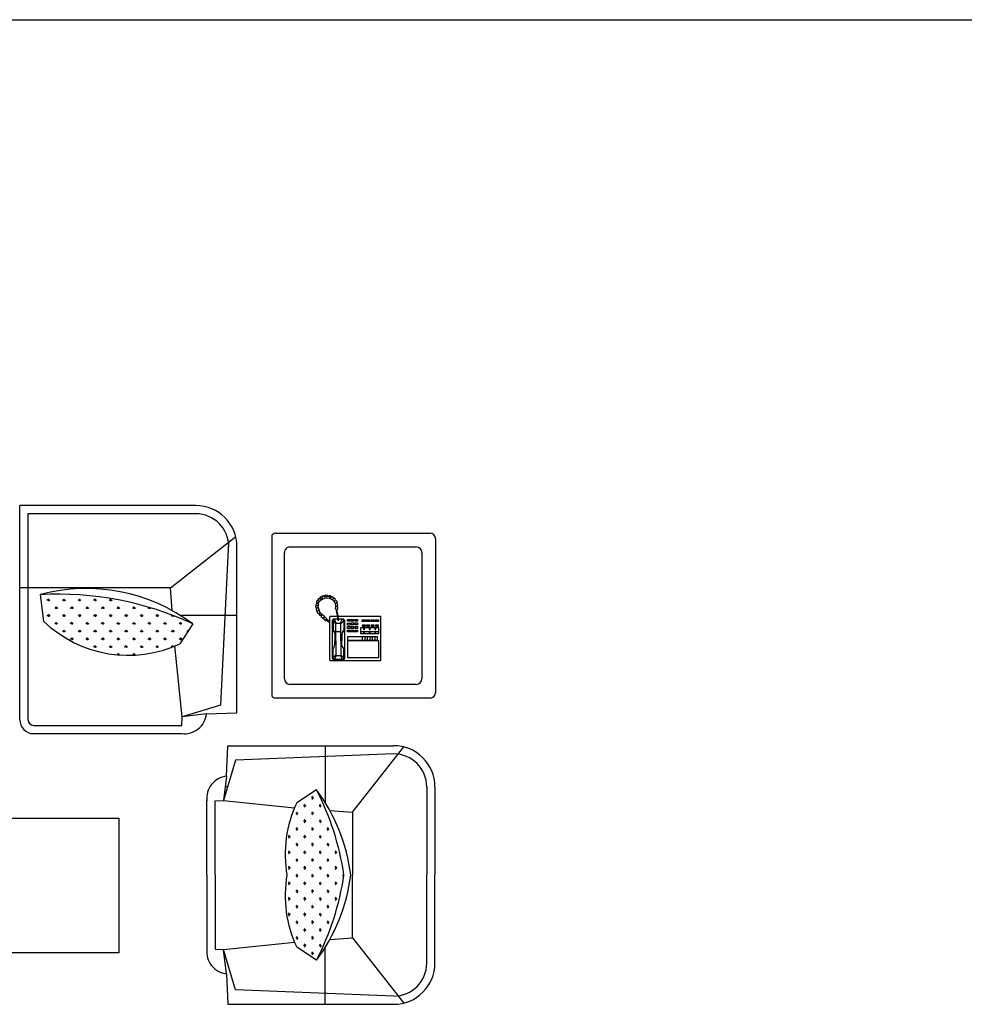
# Model space of a CAD drawing. Header units: millimetres. Extents: x -30782 to 40110, y 35885 to 73818.
# Tile 77 of 166: x 2343 to 5437, y 46648 to 49873. Entities that reach past the tile are written whole.
import ezdxf

# ---------------------------------------------------------------- set-up
doc = ezdxf.new("R2010")
doc.units = ezdxf.units.MM
doc.layers.add('L1', color=7, linetype='Continuous')

# ---------------------------------------------------------------- blocks, each defined once
blk = doc.blocks.new('A$C16A87060')
at = {"ltscale": 2}
for p, q in [((272, 1415.3), (103.9, 1629.3)), ((362, 1633.4), (362, 1448.5)), ((137, 1606.4), (655.3, 1586)), ((655.3, 1586), (694.6, 1453.8)), ((684.3, 1533.8), (694.6, 1453.8)), ((29, 1498.4), (29, 1209.9)), ((389.7, 1489), (454.7, 1446.7)), ((694.6, 1453.8), (462.1, 1430.1)), ((722, 1452.4), (694.6, 1453.8)), ((722, 1209.9), (722, 1452.4)), ((345.9, 1421), (272, 1415.3)), ((272, 1415.3), (272, 1209.9)), ((29, 921.4), (29, 1209.9)), ((272, 1004.5), (272, 1209.9)), ((722, 1209.9), (722, 967.4)), ((272, 1004.5), (103.9, 790.5)), ((345.9, 998.8), (272, 1004.5)), ((362, 786.4), (362, 971.3)), ((389.7, 930.8), (454.7, 973.1)), ((694.6, 966), (462.1, 989.7)), ((722, 967.4), (694.6, 966)), ((655.3, 833.8), (694.6, 966)), ((684.3, 886), (694.6, 966)), ((137, 813.4), (655.3, 833.8))]:
    blk.add_line(p, q, dxfattribs=at)
for p, q in [((680.7, 1633.4), (137, 1633.4)), ((684.3, 1533.8), (680.7, 1633.4)), ((2, 1498.4), (2, 1209.9)), ((749, 1209.9), (749, 1452.4)), ((1037.3, 1465.2), (2216.9, 1465.2)), ((1037.3, 1024.2), (1037.3, 1465.2)), ((2, 921.4), (2, 1209.9)), ((749, 1209.9), (749, 967.4)), ((2216.9, 1024.2), (1037.3, 1024.2)), ((681.3, 921.3), (688.8, 921.3)), ((684.3, 886), (680.7, 786.4)), ((680.7, 786.4), (137, 786.4)), ((1316.4, 747), (831.4, 747)), ((831.4, 720), (830, 692.5)), ((1316.4, 720), (831.4, 720)), ((750, 682.3), (650.4, 678.6)), ((650.4, 678.6), (650.4, 135)), ((704.4, 653.3), (830, 692.5)), ((750, 682.3), (830, 692.5)), ((830, 692.5), (853.7, 460)), ((1335.7, 27), (1335.7, 702.9)), ((1361.4, 702), (1361.4, 0)), ((678.3, 120.6), (704.4, 653.3)), ((18, 630.6), (522, 630.6)), ((534.7, 625.3), (534.7, 95.9)), ((0, 108.6), (0, 612.6)), ((63, 585.6), (477, 585.6)), ((45, 153.6), (45, 567.6)), ((495, 567.6), (495, 153.6)), ((794.8, 387.7), (837.1, 452.7)), ((185.6, 413.3), (246.3, 413.3)), ((255.5, 413.3), (288.5, 413.3)), ((297.7, 413.3), (304.3, 413.3)), ((310.1, 413.3), (332.3, 413.3)), ((332.3, 413.3), (337.8, 413.3)), ((650.4, 360), (835.3, 360)), ((1282.5, 379.8), (1294.1, 291.9)), ((862.8, 343.9), (868.5, 270)), ((868.5, 270), (654.5, 101.9)), ((868.5, 270), (1361.4, 270)), ((477, 135.6), (63, 135.6)), ((522, 90.6), (18, 90.6)), ((785.4, 27), (1335.7, 27)), ((785.4, 0), (1361.4, 0))]:
    blk.add_line(p, q)
at = {"linetype": 'ByBlock'}
for p, q in [((400, 1466.7), (404.7, 1471.5)), ((400, 1466.7), (406.7, 1466.7)), ((400, 1466.7), (404.7, 1462)), ((374.5, 1441.3), (379.3, 1446.1)), ((374.5, 1441.3), (381.3, 1441.3)), ((374.5, 1441.3), (379.3, 1436.5)), ((400, 1415.8), (404.7, 1420.6)), ((425.4, 1441.3), (430.2, 1446.1)), ((425.4, 1441.3), (432.2, 1441.3)), ((425.4, 1441.3), (430.2, 1436.5)), ((450.9, 1415.8), (455.7, 1420.6)), ((374.5, 1390.4), (379.3, 1395.1)), ((374.5, 1390.4), (381.3, 1390.4)), ((374.5, 1390.4), (379.3, 1385.6)), ((400, 1415.8), (406.7, 1415.8)), ((400, 1415.8), (404.7, 1411.1)), ((425.4, 1390.4), (430.2, 1395.1)), ((425.4, 1390.4), (432.2, 1390.4)), ((425.4, 1390.4), (430.2, 1385.6)), ((450.9, 1415.8), (457.6, 1415.8)), ((450.9, 1415.8), (455.7, 1411.1)), ((349.1, 1364.9), (353.8, 1369.7)), ((349.1, 1364.9), (355.8, 1364.9)), ((349.1, 1364.9), (353.8, 1360.1)), ((400, 1364.9), (404.7, 1369.7)), ((400, 1364.9), (406.7, 1364.9)), ((400, 1364.9), (404.7, 1360.1)), ((450.9, 1364.9), (455.7, 1369.7)), ((450.9, 1364.9), (457.6, 1364.9)), ((450.9, 1364.9), (455.7, 1360.1)), ((328, 1335.1), (328.4, 1334.7)), ((329.3, 1339.5), (330.4, 1339.5)), ((374.5, 1339.5), (379.3, 1344.2)), ((374.5, 1339.5), (381.3, 1339.5)), ((374.5, 1339.5), (379.3, 1334.7)), ((425.4, 1339.5), (430.2, 1344.2)), ((425.4, 1339.5), (432.2, 1339.5)), ((425.4, 1339.5), (430.2, 1334.7)), ((476.3, 1339.5), (481.1, 1344.2)), ((476.3, 1339.5), (483.1, 1339.5)), ((476.3, 1339.5), (481.1, 1334.7)), ((323.6, 1288.5), (328.4, 1293.3)), ((349.1, 1314), (353.8, 1318.8)), ((349.1, 1314), (355.8, 1314)), ((349.1, 1314), (353.8, 1309.2)), ((374.5, 1288.5), (379.3, 1293.3)), ((400, 1314), (404.7, 1318.8)), ((400, 1314), (406.7, 1314)), ((400, 1314), (404.7, 1309.2)), ((425.4, 1288.5), (430.2, 1293.3)), ((450.9, 1314), (455.7, 1318.8)), ((450.9, 1314), (457.6, 1314)), ((450.9, 1314), (455.7, 1309.2)), ((476.3, 1288.5), (481.1, 1293.3)), ((323.6, 1288.5), (330.4, 1288.5)), ((323.6, 1288.5), (328.4, 1283.8)), ((349.1, 1263.1), (353.8, 1267.9)), ((349.1, 1263.1), (355.8, 1263.1)), ((349.1, 1263.1), (353.8, 1258.3)), ((374.5, 1288.5), (381.3, 1288.5)), ((374.5, 1288.5), (379.3, 1283.8)), ((400, 1263.1), (404.7, 1267.9)), ((400, 1263.1), (406.7, 1263.1)), ((400, 1263.1), (404.7, 1258.3)), ((425.4, 1288.5), (432.2, 1288.5)), ((425.4, 1288.5), (430.2, 1283.8)), ((450.9, 1263.1), (455.7, 1267.9)), ((450.9, 1263.1), (457.6, 1263.1)), ((450.9, 1263.1), (455.7, 1258.3)), ((476.3, 1288.5), (483.1, 1288.5)), ((476.3, 1288.5), (481.1, 1283.8)), ((323.6, 1237.6), (328.4, 1242.4)), ((323.6, 1237.6), (330.4, 1237.6)), ((323.6, 1237.6), (328.4, 1232.9)), ((374.5, 1237.6), (379.3, 1242.4)), ((374.5, 1237.6), (381.3, 1237.6)), ((374.5, 1237.6), (379.3, 1232.9)), ((425.4, 1237.6), (430.2, 1242.4)), ((425.4, 1237.6), (432.2, 1237.6)), ((425.4, 1237.6), (430.2, 1232.9)), ((476.3, 1237.6), (481.1, 1242.4)), ((476.3, 1237.6), (483.1, 1237.6)), ((476.3, 1237.6), (481.1, 1232.9)), ((300.1, 1210.2), (302.9, 1207.4)), ((300.4, 1212.2), (304.9, 1212.2)), ((300.8, 1214.8), (302.9, 1216.9)), ((349.1, 1212.2), (353.8, 1216.9)), ((349.1, 1212.2), (355.8, 1212.2)), ((349.1, 1212.2), (353.8, 1207.4)), ((400, 1212.2), (404.7, 1216.9)), ((400, 1212.2), (406.7, 1212.2)), ((400, 1212.2), (404.7, 1207.4)), ((450.9, 1212.2), (455.7, 1216.9)), ((450.9, 1212.2), (457.6, 1212.2)), ((450.9, 1212.2), (455.7, 1207.4)), ((323.6, 1186.7), (328.4, 1191.5)), ((323.6, 1186.7), (330.4, 1186.7)), ((323.6, 1186.7), (328.4, 1181.9)), ((349.1, 1161.3), (353.8, 1166)), ((349.1, 1161.3), (355.8, 1161.3)), ((349.1, 1161.3), (353.8, 1156.5)), ((374.5, 1186.7), (379.3, 1191.5)), ((374.5, 1186.7), (381.3, 1186.7)), ((374.5, 1186.7), (379.3, 1181.9)), ((400, 1161.3), (404.7, 1166)), ((400, 1161.3), (406.7, 1161.3)), ((400, 1161.3), (404.7, 1156.5)), ((425.4, 1186.7), (430.2, 1191.5)), ((425.4, 1186.7), (432.2, 1186.7)), ((425.4, 1186.7), (430.2, 1181.9)), ((450.9, 1161.3), (455.7, 1166)), ((450.9, 1161.3), (457.6, 1161.3)), ((450.9, 1161.3), (455.7, 1156.5)), ((476.3, 1186.7), (481.1, 1191.5)), ((476.3, 1186.7), (483.1, 1186.7)), ((476.3, 1186.7), (481.1, 1181.9)), ((323.6, 1135.8), (328.4, 1140.6)), ((323.6, 1135.8), (330.4, 1135.8)), ((323.6, 1135.8), (328.4, 1131)), ((374.5, 1135.8), (379.3, 1140.6)), ((374.5, 1135.8), (381.3, 1135.8)), ((374.5, 1135.8), (379.3, 1131)), ((425.4, 1135.8), (430.2, 1140.6)), ((425.4, 1135.8), (432.2, 1135.8)), ((425.4, 1135.8), (430.2, 1131)), ((476.3, 1135.8), (481.1, 1140.6)), ((476.3, 1135.8), (483.1, 1135.8)), ((476.3, 1135.8), (481.1, 1131)), ((349.1, 1110.4), (353.8, 1115.1)), ((349.1, 1110.4), (355.8, 1110.4)), ((349.1, 1110.4), (353.8, 1105.6)), ((400, 1110.4), (404.7, 1115.1)), ((400, 1110.4), (406.7, 1110.4)), ((400, 1110.4), (404.7, 1105.6)), ((450.9, 1110.4), (455.7, 1115.1)), ((450.9, 1110.4), (457.6, 1110.4)), ((450.9, 1110.4), (455.7, 1105.6)), ((327, 1088.2), (328.4, 1089.7)), ((327.9, 1084.9), (330.4, 1084.9)), ((349.1, 1059.4), (353.8, 1064.2)), ((374.5, 1084.9), (379.3, 1089.7)), ((374.5, 1084.9), (381.3, 1084.9)), ((374.5, 1084.9), (379.3, 1080.1)), ((400, 1059.4), (404.7, 1064.2)), ((425.4, 1084.9), (430.2, 1089.7)), ((425.4, 1084.9), (432.2, 1084.9)), ((425.4, 1084.9), (430.2, 1080.1)), ((450.9, 1059.4), (455.7, 1064.2)), ((476.3, 1084.9), (481.1, 1089.7)), ((476.3, 1084.9), (483.1, 1084.9)), ((476.3, 1084.9), (481.1, 1080.1)), ((349.1, 1059.4), (355.8, 1059.4)), ((349.1, 1059.4), (353.8, 1054.7)), ((374.5, 1034), (379.3, 1038.8)), ((374.5, 1034), (381.3, 1034)), ((374.5, 1034), (379.3, 1029.2)), ((400, 1059.4), (406.7, 1059.4)), ((400, 1059.4), (404.7, 1054.7)), ((425.4, 1034), (430.2, 1038.8)), ((425.4, 1034), (432.2, 1034)), ((425.4, 1034), (430.2, 1029.2)), ((450.9, 1059.4), (457.6, 1059.4)), ((450.9, 1059.4), (455.7, 1054.7)), ((476.3, 1034), (478, 1035.6)), ((476.3, 1034), (477.5, 1034)), ((476.3, 1034), (477.2, 1033.1)), ((352.9, 1012.4), (353.8, 1013.3)), ((354.5, 1008.5), (355.8, 1008.5)), ((400, 1008.5), (404.7, 1013.3)), ((400, 1008.5), (406.7, 1008.5)), ((400, 1008.5), (404.7, 1003.8)), ((450.9, 1008.5), (455.7, 1013.3)), ((450.9, 1008.5), (457.6, 1008.5)), ((450.9, 1008.5), (455.7, 1003.8)), ((374.5, 983.1), (379.3, 987.8)), ((374.5, 983.1), (381.3, 983.1)), ((374.5, 983.1), (379.3, 978.3)), ((425.4, 983.1), (430.2, 987.8)), ((425.4, 983.1), (432.2, 983.1)), ((425.4, 983.1), (430.2, 978.3)), ((400, 957.6), (404.7, 962.4)), ((400, 957.6), (406.7, 957.6)), ((400, 957.6), (404.7, 952.8)), ((181.5, 508.6), (179.4, 506.6)), ((179.4, 506.6), (179.4, 364.6)), ((181.5, 508.6), (344, 508.6)), ((288.5, 497.3), (185.6, 497.3)), ((185.6, 497.3), (185.6, 442.8)), ((288.5, 442.8), (288.5, 497.3)), ((297.7, 500.4), (301.8, 505.5)), ((297.7, 375.9), (297.7, 500.4)), ((301.8, 502.5), (300.8, 498.3)), ((300.8, 498.3), (300.8, 470.6)), ((300.8, 498.3), (310.1, 489.1)), ((301.8, 505.5), (332.7, 505.5)), ((306, 504.5), (301.8, 502.5)), ((311.1, 491.1), (306, 504.5)), ((306, 504.5), (330.6, 504.5)), ((310.1, 489.1), (311.1, 491.1)), ((310.1, 442.8), (310.1, 489.1)), ((325.5, 491.1), (311.1, 491.1)), ((325.5, 491.1), (330.6, 504.5)), ((326.5, 489.1), (325.5, 491.1)), ((335.8, 498.3), (326.5, 489.1)), ((326.5, 442.8), (326.5, 489.1)), ((330.6, 504.5), (334.8, 502.5)), ((332.7, 505.5), (337.8, 500.4)), ((334.8, 502.5), (335.8, 498.3)), ((335.8, 498.3), (335.8, 470.6)), ((337.8, 500.4), (337.8, 377)), ((344, 508.6), (346.1, 506.6)), ((346.1, 506.6), (346.1, 364.6)), ((988.1, 484.7), (983.3, 489.5)), ((988.1, 484.7), (988.1, 490.2)), ((988.1, 484.7), (992.8, 489.5)), ((1039, 484.7), (1034.2, 489.5)), ((1039, 484.7), (1039, 489.3)), ((1039, 484.7), (1043.2, 488.9)), ((300.8, 470.6), (302.9, 465.4)), ((302.9, 465.4), (306, 460.3)), ((306, 460.3), (307, 453.1)), ((307, 453.1), (307, 442.8)), ((330.6, 460.3), (329.6, 453.1)), ((329.6, 453.1), (329.6, 442.8)), ((333.7, 465.4), (330.6, 460.3)), ((335.8, 470.6), (333.7, 465.4)), ((860.8, 459.2), (858.2, 461.8)), ((860.8, 459.2), (865.5, 464)), ((860.8, 459.2), (860.8, 462.9)), ((911.7, 459.2), (906.9, 464)), ((911.7, 459.2), (911.7, 466)), ((911.7, 459.2), (916.5, 464)), ((962.6, 459.2), (957.8, 464)), ((962.6, 459.2), (962.6, 466)), ((962.6, 459.2), (967.4, 464)), ((1013.5, 459.2), (1008.7, 464)), ((1013.5, 459.2), (1013.5, 466)), ((1013.5, 459.2), (1018.3, 464)), ((1064.4, 459.2), (1059.7, 464)), ((1064.4, 459.2), (1064.4, 466)), ((1064.4, 459.2), (1069.2, 464)), ((1115.3, 459.2), (1110.6, 464)), ((1115.3, 459.2), (1115.3, 466)), ((1115.3, 459.2), (1120.1, 464)), ((185.6, 442.8), (288.5, 442.8)), ((288.5, 440.7), (189.7, 440.7)), ((189.7, 440.7), (189.7, 430.4)), ((189.7, 430.4), (288.5, 430.4)), ((197.9, 440.7), (197.9, 430.4)), ((206.2, 440.7), (206.2, 430.4)), ((214.4, 440.7), (214.4, 430.4)), ((222.6, 440.7), (222.6, 430.4)), ((230.9, 440.7), (230.9, 430.4)), ((239.1, 440.7), (239.1, 430.4)), ((288.5, 430.4), (288.5, 440.7)), ((306, 416), (307, 423.2)), ((307, 423.2), (307, 442.8)), ((310.1, 442.8), (310.1, 387.2)), ((326.5, 442.8), (326.5, 387.2)), ((329.6, 423.2), (329.6, 442.8)), ((330.6, 416), (329.6, 423.2)), ((835.3, 433.8), (830.5, 438.5)), ((835.3, 433.8), (835.3, 440.5)), ((835.3, 433.8), (840.1, 438.5)), ((886.2, 433.8), (881.5, 438.5)), ((886.2, 433.8), (886.2, 440.5)), ((886.2, 433.8), (891, 438.5)), ((937.1, 433.8), (932.4, 438.5)), ((937.1, 433.8), (937.1, 440.5)), ((937.1, 433.8), (941.9, 438.5)), ((988.1, 433.8), (983.3, 438.5)), ((988.1, 433.8), (988.1, 440.5)), ((988.1, 433.8), (992.8, 438.5)), ((1039, 433.8), (1034.2, 438.5)), ((1039, 433.8), (1039, 440.5)), ((1039, 433.8), (1043.7, 438.5)), ((1089.9, 433.8), (1085.1, 438.5)), ((1089.9, 433.8), (1089.9, 440.5)), ((1089.9, 433.8), (1094.7, 438.5)), ((1140.8, 433.8), (1136, 438.5)), ((1140.8, 433.8), (1140.8, 440.5)), ((1140.8, 433.8), (1145.6, 438.5)), ((1191.7, 433.8), (1186.9, 438.5)), ((1191.7, 433.8), (1191.7, 440.5)), ((1191.7, 433.8), (1196.5, 438.5)), ((246.3, 419.1), (185.6, 419.1)), ((185.6, 419.1), (185.6, 400.6)), ((185.6, 400.6), (246.3, 400.6)), ((196.9, 395.5), (186.6, 395.5)), ((186.6, 395.5), (186.6, 391.4)), ((186.6, 391.4), (196.9, 391.4)), ((199, 417.1), (195.9, 417.1)), ((195.9, 417.1), (195.9, 414)), ((195.9, 414), (199, 414)), ((195.9, 405.8), (195.9, 402.7)), ((199, 405.8), (195.9, 405.8)), ((195.9, 402.7), (199, 402.7)), ((196.9, 391.4), (196.9, 395.5)), ((199, 414), (199, 417.1)), ((199, 402.7), (199, 405.8)), ((211.3, 395.5), (201, 395.5)), ((201, 395.5), (201, 391.4)), ((201, 391.4), (211.3, 391.4)), ((211.3, 391.4), (211.3, 395.5)), ((214.4, 417.1), (214.4, 414)), ((217.5, 417.1), (214.4, 417.1)), ((214.4, 414), (217.5, 414)), ((214.4, 405.8), (214.4, 402.7)), ((217.5, 405.8), (214.4, 405.8)), ((214.4, 402.7), (217.5, 402.7)), ((215.4, 395.5), (215.4, 391.4)), ((225.7, 395.5), (215.4, 395.5)), ((215.4, 391.4), (225.7, 391.4)), ((217.5, 414), (217.5, 417.1)), ((217.5, 402.7), (217.5, 405.8)), ((225.7, 391.4), (225.7, 395.5)), ((229.8, 395.5), (229.8, 391.4)), ((240.1, 395.5), (229.8, 395.5)), ((229.8, 391.4), (240.1, 391.4)), ((232.9, 417.1), (232.9, 414)), ((236, 417.1), (232.9, 417.1)), ((232.9, 414), (236, 414)), ((232.9, 405.8), (232.9, 402.7)), ((236, 405.8), (232.9, 405.8)), ((232.9, 402.7), (236, 402.7)), ((236, 414), (236, 417.1)), ((236, 402.7), (236, 405.8)), ((240.1, 391.4), (240.1, 395.5)), ((246.3, 400.6), (246.3, 419.1)), ((255.5, 414), (263.8, 414)), ((255.5, 407.8), (255.5, 414)), ((263.8, 407.8), (255.5, 407.8)), ((255.5, 402.7), (263.8, 402.7)), ((255.5, 396.5), (255.5, 402.7)), ((263.8, 396.5), (255.5, 396.5)), ((255.5, 390.3), (263.8, 390.3)), ((255.5, 384.2), (255.5, 390.3)), ((263.8, 414), (263.8, 407.8)), ((263.8, 402.7), (263.8, 396.5)), ((263.8, 390.3), (263.8, 384.2)), ((267.9, 414), (276.1, 414)), ((267.9, 407.8), (267.9, 414)), ((276.1, 407.8), (267.9, 407.8)), ((267.9, 402.7), (276.1, 402.7)), ((267.9, 396.5), (267.9, 402.7)), ((276.1, 396.5), (267.9, 396.5)), ((267.9, 384.2), (267.9, 390.3)), ((267.9, 390.3), (276.1, 390.3)), ((276.1, 414), (276.1, 407.8)), ((276.1, 402.7), (276.1, 396.5)), ((276.1, 390.3), (276.1, 384.2)), ((280.2, 414), (288.5, 414)), ((280.2, 407.8), (280.2, 414)), ((288.5, 407.8), (280.2, 407.8)), ((280.2, 402.7), (288.5, 402.7)), ((280.2, 396.5), (280.2, 402.7)), ((288.5, 396.5), (280.2, 396.5)), ((280.2, 385.2), (280.2, 391.4)), ((280.2, 391.4), (288.5, 391.4)), ((288.5, 414), (288.5, 407.8)), ((288.5, 402.7), (288.5, 396.5)), ((288.5, 391.4), (288.5, 385.2)), ((300.8, 405.8), (302.9, 410.9)), ((300.8, 378), (300.8, 405.8)), ((300.8, 378), (310.1, 387.2)), ((302.9, 410.9), (306, 416)), ((310.1, 387.2), (311.1, 385.2)), ((326.5, 387.2), (325.5, 385.2)), ((335.8, 378), (326.5, 387.2)), ((333.7, 410.9), (330.6, 416)), ((335.8, 405.8), (333.7, 410.9)), ((335.8, 378), (335.8, 405.8)), ((809.9, 408.3), (808.9, 409.3)), ((809.9, 408.3), (814.6, 413.1)), ((809.9, 408.3), (809.9, 410.8)), ((835.3, 382.9), (830.5, 387.6)), ((835.3, 382.9), (835.3, 389.6)), ((835.3, 382.9), (840.1, 387.6)), ((860.8, 408.3), (856, 413.1)), ((860.8, 408.3), (860.8, 415.1)), ((860.8, 408.3), (865.5, 413.1)), ((886.2, 382.9), (881.5, 387.6)), ((886.2, 382.9), (886.2, 389.6)), ((886.2, 382.9), (891, 387.6)), ((911.7, 408.3), (906.9, 413.1)), ((911.7, 408.3), (911.7, 415.1)), ((911.7, 408.3), (916.5, 413.1)), ((937.1, 382.9), (932.4, 387.6)), ((937.1, 382.9), (937.1, 389.6)), ((937.1, 382.9), (941.9, 387.6)), ((962.6, 408.3), (957.8, 413.1)), ((962.6, 408.3), (962.6, 415.1)), ((962.6, 408.3), (967.4, 413.1)), ((988.1, 382.9), (983.3, 387.6)), ((988.1, 382.9), (988.1, 389.6)), ((988.1, 382.9), (992.8, 387.6)), ((1013.5, 408.3), (1008.7, 413.1)), ((1013.5, 408.3), (1013.5, 415.1)), ((1013.5, 408.3), (1018.3, 413.1)), ((1039, 382.9), (1034.2, 387.6)), ((1039, 382.9), (1039, 389.6)), ((1039, 382.9), (1043.7, 387.6)), ((1064.4, 408.3), (1059.7, 413.1)), ((1064.4, 408.3), (1064.4, 415.1)), ((1064.4, 408.3), (1069.2, 413.1)), ((1089.9, 382.9), (1085.1, 387.6)), ((1089.9, 382.9), (1089.9, 389.6)), ((1089.9, 382.9), (1094.7, 387.6)), ((1115.3, 408.3), (1110.6, 413.1)), ((1115.3, 408.3), (1115.3, 415.1)), ((1115.3, 408.3), (1120.1, 413.1)), ((1140.8, 382.9), (1136, 387.6)), ((1140.8, 382.9), (1140.8, 389.6)), ((1140.8, 382.9), (1145.6, 387.6)), ((1166.2, 408.3), (1161.5, 413.1)), ((1166.2, 408.3), (1166.2, 415.1)), ((1166.2, 408.3), (1171, 413.1)), ((1191.7, 382.9), (1186.9, 387.6)), ((1191.7, 382.9), (1191.7, 389.6)), ((1191.7, 382.9), (1196.5, 387.6)), ((1217.2, 408.3), (1212.4, 413.1)), ((1217.2, 408.3), (1217.2, 415.1)), ((1217.2, 408.3), (1221.9, 413.1)), ((1242.6, 382.9), (1237.8, 387.6)), ((1242.6, 382.9), (1242.6, 389.6)), ((1242.6, 382.9), (1247.4, 387.6)), ((179.4, 364.6), (181.5, 362.6)), ((318.2, 362.6), (181.5, 362.6)), ((186.6, 380), (196.9, 380)), ((186.6, 373.9), (186.6, 380)), ((196.9, 373.9), (186.6, 373.9)), ((196.9, 380), (196.9, 373.9)), ((201, 380), (211.3, 380)), ((201, 373.9), (201, 380)), ((211.3, 373.9), (201, 373.9)), ((211.3, 380), (211.3, 373.9)), ((215.4, 373.9), (215.4, 380)), ((215.4, 380), (225.7, 380)), ((225.7, 373.9), (215.4, 373.9)), ((225.7, 380), (225.7, 373.9)), ((229.8, 373.9), (229.8, 380)), ((229.8, 380), (240.1, 380)), ((240.1, 373.9), (229.8, 373.9)), ((240.1, 380), (240.1, 373.9)), ((263.8, 384.2), (255.5, 384.2)), ((255.5, 379), (263.8, 379)), ((255.5, 372.8), (255.5, 379)), ((263.8, 372.8), (255.5, 372.8)), ((263.8, 379), (263.8, 372.8)), ((276.1, 384.2), (267.9, 384.2)), ((267.9, 379), (276.1, 379)), ((267.9, 372.8), (267.9, 379)), ((276.1, 372.8), (267.9, 372.8)), ((276.1, 379), (276.1, 372.8)), ((288.5, 385.2), (280.2, 385.2)), ((280.2, 372.8), (280.2, 379)), ((280.2, 379), (288.5, 379)), ((288.5, 372.8), (280.2, 372.8)), ((288.5, 379), (288.5, 372.8)), ((302.9, 370.8), (297.7, 375.9)), ((301.8, 373.9), (300.8, 378)), ((306, 371.8), (301.8, 373.9)), ((317.3, 370.8), (302.9, 370.8)), ((311.1, 385.2), (306, 371.8)), ((306, 371.8), (317.3, 371.8)), ((325.5, 385.2), (311.1, 385.2)), ((320.4, 374.9), (317.3, 374.9)), ((317.3, 374.9), (317.4, 366)), ((317.4, 366), (319.9, 355.6)), ((319.9, 355.6), (322.4, 345.8)), ((321, 366.7), (320.4, 374.9)), ((320.6, 371.8), (330.6, 371.8)), ((332.7, 370.8), (320.7, 370.8)), ((322.4, 360), (321, 366.7)), ((344, 362.6), (321.8, 362.6)), ((324.9, 350.2), (322.4, 360)), ((325.5, 385.2), (330.6, 371.8)), ((330.6, 371.8), (334.8, 373.9)), ((337.8, 377), (332.7, 370.8)), ((334.8, 373.9), (335.8, 378)), ((346.1, 364.6), (344, 362.6)), ((352.2, 380.8), (346.1, 383.1)), ((346.1, 379), (350.6, 377.8)), ((350.6, 377.8), (354.8, 374.5)), ((355.1, 377.9), (352.2, 380.8)), ((354.8, 374.5), (355.9, 373)), ((357.3, 375.9), (355.1, 377.9)), ((358, 373.2), (355.9, 371)), ((355.9, 373), (358, 373.2)), ((355.9, 371), (364.2, 363.6)), ((361.1, 377.4), (357.3, 375.9)), ((362.9, 375.6), (361.1, 377.4)), ((361.5, 372.5), (362.9, 375.6)), ((364, 374.5), (361.5, 372.5)), ((366.7, 371.6), (364, 374.5)), ((364.2, 363.6), (377.8, 352)), ((364.6, 365.6), (366.7, 371.6)), ((370.2, 368.5), (364.6, 365.6)), ((374.9, 364), (370.2, 368.5)), ((373.8, 357.4), (374.9, 364)), ((378.5, 360.3), (373.8, 357.4)), ((382.5, 356.2), (378.5, 360.3)), ((380.9, 351.6), (382.5, 356.2)), ((857, 361.2), (856, 362.2)), ((860.8, 359.7), (860.8, 364.2)), ((862.5, 359.1), (865.5, 362.2)), ((911.7, 357.4), (906.9, 362.2)), ((911.7, 357.4), (911.7, 364.2)), ((911.7, 357.4), (916.5, 362.2)), ((962.6, 357.4), (957.8, 362.2)), ((962.6, 357.4), (962.6, 364.2)), ((962.6, 357.4), (967.4, 362.2)), ((1013.5, 357.4), (1008.7, 362.2)), ((1013.5, 357.4), (1013.5, 364.2)), ((1013.5, 357.4), (1018.3, 362.2)), ((1064.4, 357.4), (1059.7, 362.2)), ((1064.4, 357.4), (1064.4, 364.2)), ((1064.4, 357.4), (1069.2, 362.2)), ((1115.3, 357.4), (1110.6, 362.2)), ((1115.3, 357.4), (1115.3, 364.2)), ((1115.3, 357.4), (1120.1, 362.2)), ((1166.2, 357.4), (1161.5, 362.2)), ((1166.2, 357.4), (1166.2, 364.2)), ((1166.2, 357.4), (1171, 362.2)), ((1217.2, 357.4), (1212.4, 362.2)), ((1217.2, 357.4), (1217.2, 364.2)), ((1217.2, 357.4), (1221.9, 362.2)), ((1268.1, 357.4), (1263.3, 362.2)), ((1268.1, 357.4), (1268.1, 364.2)), ((1268.1, 357.4), (1272.8, 362.2)), ((320.5, 336.9), (320.1, 331.9)), ((320.1, 331.9), (326.2, 330.8)), ((326.2, 330.8), (320.3, 327.3)), ((320.3, 327.3), (320.7, 321.7)), ((322.8, 339.2), (320.5, 336.9)), ((322.4, 345.8), (322.2, 340.4)), ((322.2, 340.4), (322.8, 339.2)), ((325.5, 345.2), (324.9, 350.2)), ((325.3, 339.8), (325.5, 345.2)), ((329.1, 337.1), (325.3, 339.8)), ((328.2, 332.3), (329.1, 337.1)), ((329.3, 319.2), (328.2, 332.3)), ((378, 351.7), (384.9, 332.1)), ((387.2, 352.3), (380.9, 351.7)), ((384.9, 332.1), (381.9, 316.5)), ((383, 343.7), (389, 346)), ((389.7, 343.9), (383, 343.7)), ((386.7, 335), (391.1, 339.2)), ((392.4, 335), (386.7, 335)), ((386.9, 327.9), (393.4, 329.8)), ((392.4, 324.8), (386.9, 327.9)), ((389, 346), (387.2, 352.3)), ((391.1, 339.2), (389.7, 343.9)), ((391.5, 320.6), (392.4, 324.8)), ((393.4, 329.8), (392.4, 335)), ((934.6, 334.5), (932.4, 336.7)), ((937.1, 333.7), (937.1, 338.7)), ((938.5, 333.3), (941.9, 336.7)), ((988.1, 331.9), (983.3, 336.7)), ((988.1, 331.9), (988.1, 338.7)), ((988.1, 331.9), (992.8, 336.7)), ((1039, 331.9), (1034.2, 336.7)), ((1039, 331.9), (1039, 338.7)), ((1039, 331.9), (1043.7, 336.7)), ((1089.9, 331.9), (1085.1, 336.7)), ((1089.9, 331.9), (1089.9, 338.7)), ((1089.9, 331.9), (1094.7, 336.7)), ((1140.8, 331.9), (1136, 336.7)), ((1140.8, 331.9), (1140.8, 338.7)), ((1140.8, 331.9), (1145.6, 336.7)), ((1191.7, 331.9), (1186.9, 336.7)), ((1191.7, 331.9), (1191.7, 338.7)), ((1191.7, 331.9), (1196.5, 336.7)), ((1242.6, 331.9), (1237.8, 336.7)), ((1242.6, 331.9), (1242.6, 338.7)), ((1242.6, 331.9), (1247.4, 336.7)), ((320.7, 321.7), (327.4, 321)), ((327.4, 321), (321.6, 316.5)), ((321.6, 316.5), (324.3, 311.7)), ((324.3, 311.7), (330.5, 312.9)), ((330.5, 312.9), (327.6, 307.1)), ((327.6, 307.1), (330.7, 303.3)), ((337.2, 309.2), (329.3, 319.2)), ((330.7, 303.3), (335.5, 306.9)), ((335.5, 306.9), (334.7, 301.2)), ((334.7, 301.2), (338.6, 298.7)), ((348.2, 303.3), (337.2, 309.2)), ((338.6, 298.7), (343.6, 302.9)), ((343.6, 302.9), (343, 296)), ((343, 296), (347.4, 294.8)), ((347.4, 294.8), (350.1, 300.4)), ((360.7, 302.3), (348.2, 303.3)), ((350.1, 300.4), (352.6, 294.8)), ((352.6, 294.8), (356.1, 294.4)), ((356.1, 294.4), (357.6, 300.4)), ((357.6, 300.4), (359.9, 293.7)), ((359.9, 293.7), (363.8, 294.8)), ((372.8, 307.5), (360.7, 302.3)), ((363.8, 294.8), (364, 300.4)), ((364, 300.4), (368.8, 296.2)), ((368.8, 296.2), (372.2, 297.9)), ((371.5, 304.2), (375.9, 298.7)), ((372.2, 297.9), (371.5, 304.2)), ((381.9, 316.5), (372.8, 307.5)), ((375.9, 298.7), (379.2, 301.7)), ((376.7, 307.3), (382.6, 304.8)), ((379.2, 301.7), (376.7, 307.3)), ((385.3, 307.3), (382.4, 312.9)), ((382.4, 312.9), (388.4, 311)), ((382.6, 304.8), (385.3, 307.3)), ((385.1, 320.8), (391.5, 320.6)), ((390.1, 315.2), (385.1, 320.8)), ((388.4, 311), (390.1, 315.2)), ((1064.4, 306.5), (1059.7, 311.3)), ((1064.4, 306.5), (1064.4, 313.2)), ((1064.4, 306.5), (1069.2, 311.3)), ((1115.3, 306.5), (1110.6, 311.3)), ((1115.3, 306.5), (1115.3, 313.2)), ((1115.3, 306.5), (1120.1, 311.3)), ((1166.2, 306.5), (1161.5, 311.3)), ((1166.2, 306.5), (1166.2, 313.2)), ((1166.2, 306.5), (1171, 311.3)), ((1217.2, 306.5), (1212.4, 311.3)), ((1217.2, 306.5), (1217.2, 313.2)), ((1217.2, 306.5), (1221.9, 311.3)), ((1268.1, 306.5), (1263.3, 311.3)), ((1268.1, 306.5), (1268.1, 313.2)), ((1268.1, 306.5), (1272.8, 311.3))]:
    blk.add_line(p, q, dxfattribs=at)
for centre, radius, start, end in [((137, 1498.4), 135, 90, 180), ((676.1, 1460.8), 73.4, 353.4179, 83.5749), ((676.1, 959), 73.4, 276.4251, 6.5821), ((137, 921.4), 135, 180, 270), ((823, 674.1), 73.4, 83.4179, 173.5749), ((1316.4, 702), 45, 0, 90), ((1316.4, 702), 18, 0, 90), ((18, 612.6), 18, 90, 180), ((522, 612.6), 18, 45, 90), ((63, 567.6), 18, 90, 180), ((477, 567.6), 18, 0, 90), ((1006.8, 92.3), 398.3, 46.1942, 115.2134), ((1142.9, 853.2), 581.3, 233.2071, 285.072), ((1235.6, 1336.1), 1045.8, 245.0725, 273.2065), ((63, 153.6), 18, 180, 270), ((477, 153.6), 18, 270, 0), ((785.4, 135), 135, 180, 270), ((785.4, 135), 108, 180, 270), ((18, 108.6), 18, 180, 270), ((522, 108.6), 18, 270, 315)]:
    blk.add_arc(centre, radius, start, end)
at = {"ltscale": 2}
for centre, radius, start, end in [((137, 1498.4), 108, 90, 180), ((855.2, 1140.9), 581.3, 143.2071, 173.1788), ((1200, 1074.7), 910, 152.9196, 171.457), ((94.3, 1277), 398.3, 350.3046, 25.2134), ((855.2, 1278.9), 581.3, 186.8212, 216.7929), ((1200, 1345.1), 910, 188.543, 207.0804), ((94.3, 1142.8), 398.3, 334.7866, 9.6954), ((137, 921.4), 108, 180, 270)]:
    blk.add_arc(centre, radius, start, end, dxfattribs=at)
blk = doc.blocks.new('format')
at = {"color": 155, "true_color": 0x546d8e}
blk.add_line((-27052.7, 49872.7), (40110.2, 49872.7), dxfattribs=at)

msp = doc.modelspace()

# ---------------------------------------------------------------- block references
at = {"rotation": 180}
msp.add_blockref('A$C16A87060', (3705.5, 48281.8), dxfattribs=at)
at = {"layer": 'L1'}
msp.add_blockref('format', (0, 0), dxfattribs=at)

doc.saveas('drawing.dxf')
